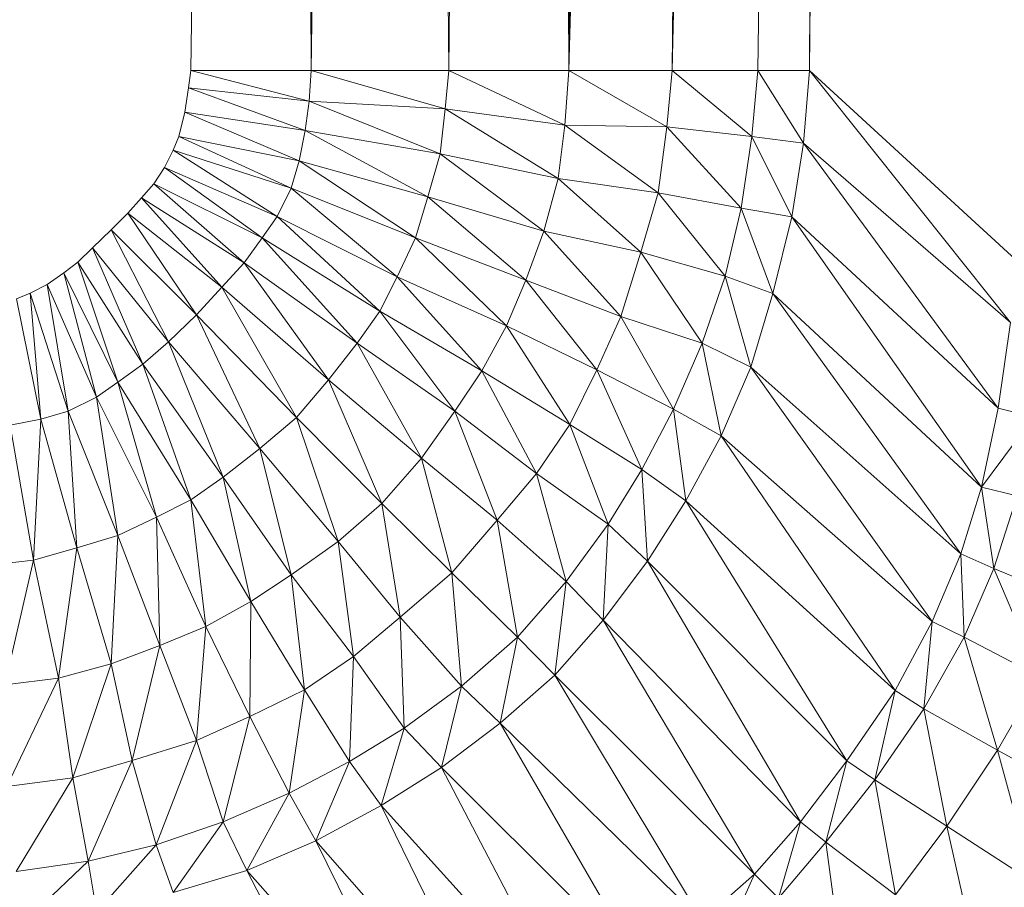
# Model space of a CAD drawing. Header units: metres. Extents: x 391.1 to 427.5, y 12.7 to 28.4.
# Tile 17 of 247: x 409.0032 to 409.0418, y 14.2615 to 14.2956. Entities that reach past the tile are written whole.
import ezdxf

# ---------------------------------------------------------------- set-up
doc = ezdxf.new("R2010")
doc.units = ezdxf.units.M
doc.layers.add('02_MOBILIARIO', color=7, linetype='Continuous', lineweight=18)

# ---------------------------------------------------------------- blocks, each defined once
blk = doc.blocks.new('Family - Plats de dutxa PS-1-153583-01_PCI_PS1')
at = {"layer": '02_MOBILIARIO', "color": 253, "true_color": 0xaaaaaa}
for p, q in [((0.706458, 0.113238), (0.709829, 0.400261)), ((0.706458, 0.113238), (0.709829, 0.400261)), ((0.711177, 0.113238), (0.709829, 0.400261)), ((0.709829, 0.400261), (0.711177, 0.113238)), ((0.711177, 0.113238), (0.714548, 0.400261)), ((0.714548, 0.400261), (0.711177, 0.113238)), ((0.71657, 0.113238), (0.714548, 0.400261)), ((0.714548, 0.400261), (0.71657, 0.113238)), ((0.71657, 0.113238), (0.719941, 0.400261)), ((0.719941, 0.400261), (0.71657, 0.113238)), ((0.721289, 0.113238), (0.719941, 0.400261)), ((0.719941, 0.400261), (0.721289, 0.113238)), ((0.728705, 0.400261), (0.721289, 0.113238)), ((0.721289, 0.113238), (0.72466, 0.400261)), ((0.721289, 0.113238), (0.728705, 0.400261)), ((0.72466, 0.400261), (0.721289, 0.113238)), ((0.732076, 0.400261), (0.725334, 0.113238)), ((0.725334, 0.113238), (0.728705, 0.400261)), ((0.725334, 0.113238), (0.732076, 0.400261)), ((0.728705, 0.400261), (0.725334, 0.113238)), ((0.728705, 0.113238), (0.732076, 0.400261)), ((0.732076, 0.400261), (0.728705, 0.113238)), ((0.730727, 0.113238), (0.734098, 0.400261)), ((0.730727, 0.113238), (0.732076, 0.400261)), ((0.732076, 0.400261), (0.730727, 0.113238)), ((0.734098, 0.400261), (0.730727, 0.113238)), ((0.706367, 0.112561), (0.706458, 0.113238)), ((0.706367, 0.112561), (0.706458, 0.113238)), ((0.711177, 0.113238), (0.706458, 0.113238)), ((0.711093, 0.11204), (0.706458, 0.113238)), ((0.706458, 0.113238), (0.711177, 0.113238)), ((0.706458, 0.113238), (0.711093, 0.11204)), ((0.711093, 0.11204), (0.711177, 0.113238)), ((0.711177, 0.113238), (0.711093, 0.11204)), ((0.71657, 0.113238), (0.711177, 0.113238)), ((0.716429, 0.11174), (0.711177, 0.113238)), ((0.711177, 0.113238), (0.71657, 0.113238)), ((0.711177, 0.113238), (0.716429, 0.11174)), ((0.716429, 0.11174), (0.71657, 0.113238)), ((0.71657, 0.113238), (0.716429, 0.11174)), ((0.721289, 0.113238), (0.71657, 0.113238)), ((0.721131, 0.111102), (0.71657, 0.113238)), ((0.71657, 0.113238), (0.721289, 0.113238)), ((0.71657, 0.113238), (0.721131, 0.111102)), ((0.721131, 0.111102), (0.721289, 0.113238)), ((0.721289, 0.113238), (0.721131, 0.111102)), ((0.721289, 0.113238), (0.725334, 0.113238)), ((0.725124, 0.11103), (0.721289, 0.113238)), ((0.721289, 0.113238), (0.725334, 0.113238)), ((0.721289, 0.113238), (0.725124, 0.11103)), ((0.725124, 0.11103), (0.725334, 0.113238)), ((0.725334, 0.113238), (0.725124, 0.11103)), ((0.725334, 0.113238), (0.728705, 0.113238)), ((0.728464, 0.110655), (0.725334, 0.113238)), ((0.725334, 0.113238), (0.728705, 0.113238)), ((0.725334, 0.113238), (0.728464, 0.110655)), ((0.728464, 0.110655), (0.728705, 0.113238)), ((0.728705, 0.113238), (0.728464, 0.110655)), ((0.730727, 0.113238), (0.728705, 0.113238)), ((0.73049, 0.110392), (0.728705, 0.113238)), ((0.728705, 0.113238), (0.730727, 0.113238)), ((0.728705, 0.113238), (0.73049, 0.110392)), ((0.73049, 0.110392), (0.730727, 0.113238)), ((0.730727, 0.113238), (0.73049, 0.110392)), ((0.738817, 0.105823), (0.730727, 0.113238)), ((0.738615, 0.10335), (0.730727, 0.113238)), ((0.730727, 0.113238), (0.738817, 0.105823)), ((0.730727, 0.113238), (0.738615, 0.10335)), ((0.706215, 0.111606), (0.706367, 0.112561)), ((0.706215, 0.111606), (0.706367, 0.112561)), ((0.711093, 0.11204), (0.706367, 0.112561)), ((0.710941, 0.11089), (0.706367, 0.112561)), ((0.706367, 0.112561), (0.711093, 0.11204)), ((0.706367, 0.112561), (0.710941, 0.11089)), ((0.710941, 0.11089), (0.711093, 0.11204)), ((0.711093, 0.11204), (0.710941, 0.11089)), ((0.716429, 0.11174), (0.711093, 0.11204)), ((0.716241, 0.109975), (0.711093, 0.11204)), ((0.711093, 0.11204), (0.716429, 0.11174)), ((0.711093, 0.11204), (0.716241, 0.109975)), ((0.716241, 0.109975), (0.716429, 0.11174)), ((0.716429, 0.11174), (0.716241, 0.109975)), ((0.721131, 0.111102), (0.716429, 0.11174)), ((0.720868, 0.108998), (0.716429, 0.11174)), ((0.716429, 0.11174), (0.721131, 0.111102)), ((0.716429, 0.11174), (0.720868, 0.108998)), ((0.705977, 0.110652), (0.706215, 0.111606)), ((0.705977, 0.110652), (0.706215, 0.111606)), ((0.710941, 0.11089), (0.706215, 0.111606)), ((0.710703, 0.109697), (0.706215, 0.111606)), ((0.706215, 0.111606), (0.710941, 0.11089)), ((0.706215, 0.111606), (0.710703, 0.109697)), ((0.710703, 0.109697), (0.710941, 0.11089)), ((0.710941, 0.11089), (0.710703, 0.109697)), ((0.716241, 0.109975), (0.710941, 0.11089)), ((0.715753, 0.108284), (0.710941, 0.11089)), ((0.710941, 0.11089), (0.716241, 0.109975)), ((0.710941, 0.11089), (0.715753, 0.108284)), ((0.720868, 0.108998), (0.721131, 0.111102)), ((0.721131, 0.111102), (0.720868, 0.108998)), ((0.725124, 0.11103), (0.721131, 0.111102)), ((0.724786, 0.108438), (0.721131, 0.111102)), ((0.721131, 0.111102), (0.725124, 0.11103)), ((0.721131, 0.111102), (0.724786, 0.108438)), ((0.724786, 0.108438), (0.725124, 0.11103)), ((0.725124, 0.11103), (0.724786, 0.108438)), ((0.728464, 0.110655), (0.725124, 0.11103)), ((0.728051, 0.107837), (0.725124, 0.11103)), ((0.725124, 0.11103), (0.728464, 0.110655)), ((0.725124, 0.11103), (0.728051, 0.107837)), ((0.70576, 0.110109), (0.705977, 0.110652)), ((0.70576, 0.110109), (0.705977, 0.110652)), ((0.710703, 0.109697), (0.705977, 0.110652)), ((0.710383, 0.108622), (0.705977, 0.110652)), ((0.705977, 0.110652), (0.710703, 0.109697)), ((0.705977, 0.110652), (0.710383, 0.108622)), ((0.728051, 0.107837), (0.728464, 0.110655)), ((0.728464, 0.110655), (0.728051, 0.107837)), ((0.73049, 0.110392), (0.728464, 0.110655)), ((0.73004, 0.107499), (0.728464, 0.110655)), ((0.728464, 0.110655), (0.73049, 0.110392)), ((0.728464, 0.110655), (0.73004, 0.107499)), ((0.73004, 0.107499), (0.73049, 0.110392)), ((0.73049, 0.110392), (0.73004, 0.107499)), ((0.738615, 0.10335), (0.73049, 0.110392)), ((0.738129, 0.099985), (0.73049, 0.110392)), ((0.73049, 0.110392), (0.738615, 0.10335)), ((0.73049, 0.110392), (0.738129, 0.099985)), ((0.705413, 0.109436), (0.70576, 0.110109)), ((0.705413, 0.109436), (0.70576, 0.110109)), ((0.710383, 0.108622), (0.70576, 0.110109)), ((0.709835, 0.107505), (0.70576, 0.110109)), ((0.70576, 0.110109), (0.710383, 0.108622)), ((0.70576, 0.110109), (0.709835, 0.107505)), ((0.715753, 0.108284), (0.716241, 0.109975)), ((0.716241, 0.109975), (0.715753, 0.108284)), ((0.720868, 0.108998), (0.716241, 0.109975)), ((0.720305, 0.106932), (0.716241, 0.109975)), ((0.716241, 0.109975), (0.720868, 0.108998)), ((0.716241, 0.109975), (0.720305, 0.106932)), ((0.704996, 0.108799), (0.705413, 0.109436)), ((0.704996, 0.108799), (0.705413, 0.109436)), ((0.709835, 0.107505), (0.705413, 0.109436)), ((0.709257, 0.106669), (0.705413, 0.109436)), ((0.705413, 0.109436), (0.709835, 0.107505)), ((0.705413, 0.109436), (0.709257, 0.106669)), ((0.710383, 0.108622), (0.710703, 0.109697)), ((0.710703, 0.109697), (0.710383, 0.108622)), ((0.715753, 0.108284), (0.710703, 0.109697)), ((0.715265, 0.106669), (0.710703, 0.109697)), ((0.710703, 0.109697), (0.715753, 0.108284)), ((0.710703, 0.109697), (0.715265, 0.106669)), ((0.720305, 0.106932), (0.720868, 0.108998)), ((0.720868, 0.108998), (0.720305, 0.106932)), ((0.724786, 0.108438), (0.720868, 0.108998)), ((0.724107, 0.106105), (0.720868, 0.108998)), ((0.720868, 0.108998), (0.724786, 0.108438)), ((0.720868, 0.108998), (0.724107, 0.106105)), ((0.704517, 0.108244), (0.704996, 0.108799)), ((0.704517, 0.108244), (0.704996, 0.108799)), ((0.709257, 0.106669), (0.704996, 0.108799)), ((0.708544, 0.105692), (0.704996, 0.108799)), ((0.704996, 0.108799), (0.709257, 0.106669)), ((0.704996, 0.108799), (0.708544, 0.105692)), ((0.709835, 0.107505), (0.710383, 0.108622)), ((0.710383, 0.108622), (0.709835, 0.107505)), ((0.715265, 0.106669), (0.710383, 0.108622)), ((0.714548, 0.105148), (0.710383, 0.108622)), ((0.710383, 0.108622), (0.715265, 0.106669)), ((0.710383, 0.108622), (0.714548, 0.105148)), ((0.703977, 0.107643), (0.704517, 0.108244)), ((0.703977, 0.107643), (0.704517, 0.108244)), ((0.708544, 0.105692), (0.704517, 0.108244)), ((0.707666, 0.104737), (0.704517, 0.108244)), ((0.704517, 0.108244), (0.708544, 0.105692)), ((0.704517, 0.108244), (0.707666, 0.104737)), ((0.715265, 0.106669), (0.715753, 0.108284)), ((0.715753, 0.108284), (0.715265, 0.106669)), ((0.720305, 0.106932), (0.715753, 0.108284)), ((0.719592, 0.105016), (0.715753, 0.108284)), ((0.715753, 0.108284), (0.720305, 0.106932)), ((0.715753, 0.108284), (0.719592, 0.105016)), ((0.724107, 0.106105), (0.724786, 0.108438)), ((0.724786, 0.108438), (0.724107, 0.106105)), ((0.728051, 0.107837), (0.724786, 0.108438)), ((0.727413, 0.10517), (0.724786, 0.108438)), ((0.724786, 0.108438), (0.728051, 0.107837)), ((0.724786, 0.108438), (0.727413, 0.10517)), ((0.727413, 0.10517), (0.728051, 0.107837)), ((0.728051, 0.107837), (0.727413, 0.10517)), ((0.73004, 0.107499), (0.728051, 0.107837)), ((0.729289, 0.104494), (0.728051, 0.107837)), ((0.728051, 0.107837), (0.73004, 0.107499)), ((0.728051, 0.107837), (0.729289, 0.104494)), ((0.703332, 0.106983), (0.703977, 0.107643)), ((0.703332, 0.106983), (0.703977, 0.107643)), ((0.707666, 0.104737), (0.703977, 0.107643)), ((0.706672, 0.103654), (0.703977, 0.107643)), ((0.703977, 0.107643), (0.707666, 0.104737)), ((0.703977, 0.107643), (0.706672, 0.103654)), ((0.709257, 0.106669), (0.709835, 0.107505)), ((0.709835, 0.107505), (0.709257, 0.106669)), ((0.714548, 0.105148), (0.709835, 0.107505)), ((0.713873, 0.1038), (0.709835, 0.107505)), ((0.709835, 0.107505), (0.714548, 0.105148)), ((0.709835, 0.107505), (0.713873, 0.1038)), ((0.729289, 0.104494), (0.73004, 0.107499)), ((0.73004, 0.107499), (0.729289, 0.104494)), ((0.738129, 0.099985), (0.73004, 0.107499)), ((0.737484, 0.096891), (0.73004, 0.107499)), ((0.73004, 0.107499), (0.738129, 0.099985)), ((0.73004, 0.107499), (0.737484, 0.096891)), ((0.702597, 0.106278), (0.703332, 0.106983)), ((0.702597, 0.106278), (0.703332, 0.106983)), ((0.703332, 0.106983), (0.705572, 0.102587)), ((0.706672, 0.103654), (0.703332, 0.106983)), ((0.705572, 0.102587), (0.703332, 0.106983)), ((0.706672, 0.103654), (0.703332, 0.106983)), ((0.708544, 0.105692), (0.709257, 0.106669)), ((0.709257, 0.106669), (0.708544, 0.105692)), ((0.713873, 0.1038), (0.709257, 0.106669)), ((0.712976, 0.102537), (0.709257, 0.106669)), ((0.709257, 0.106669), (0.713873, 0.1038)), ((0.709257, 0.106669), (0.712976, 0.102537)), ((0.714548, 0.105148), (0.715265, 0.106669)), ((0.715265, 0.106669), (0.714548, 0.105148)), ((0.719592, 0.105016), (0.715265, 0.106669)), ((0.718842, 0.103213), (0.715265, 0.106669)), ((0.715265, 0.106669), (0.719592, 0.105016)), ((0.715265, 0.106669), (0.718842, 0.103213)), ((0.719592, 0.105016), (0.720305, 0.106932)), ((0.720305, 0.106932), (0.719592, 0.105016)), ((0.724107, 0.106105), (0.720305, 0.106932)), ((0.723319, 0.103589), (0.720305, 0.106932)), ((0.720305, 0.106932), (0.724107, 0.106105)), ((0.720305, 0.106932), (0.723319, 0.103589)), ((0.702012, 0.105722), (0.702597, 0.106278)), ((0.702012, 0.105722), (0.702597, 0.106278)), ((0.702597, 0.106278), (0.704566, 0.101714)), ((0.705572, 0.102587), (0.702597, 0.106278)), ((0.704566, 0.101714), (0.702597, 0.106278)), ((0.702597, 0.106278), (0.705572, 0.102587)), ((0.723319, 0.103589), (0.724107, 0.106105)), ((0.724107, 0.106105), (0.723319, 0.103589)), ((0.727413, 0.10517), (0.724107, 0.106105)), ((0.726512, 0.10254), (0.724107, 0.106105)), ((0.724107, 0.106105), (0.727413, 0.10517)), ((0.724107, 0.106105), (0.726512, 0.10254)), ((0.701473, 0.105302), (0.702012, 0.105722)), ((0.701473, 0.105302), (0.702012, 0.105722)), ((0.702012, 0.105722), (0.703589, 0.101001)), ((0.704566, 0.101714), (0.702012, 0.105722)), ((0.703589, 0.101001), (0.702012, 0.105722)), ((0.702012, 0.105722), (0.704566, 0.101714)), ((0.707666, 0.104737), (0.708544, 0.105692)), ((0.708544, 0.105692), (0.707666, 0.104737)), ((0.712976, 0.102537), (0.708544, 0.105692)), ((0.711851, 0.101103), (0.708544, 0.105692)), ((0.708544, 0.105692), (0.712976, 0.102537)), ((0.708544, 0.105692), (0.711851, 0.101103)), ((0.700821, 0.104845), (0.701473, 0.105302)), ((0.700821, 0.104845), (0.701473, 0.105302)), ((0.701473, 0.105302), (0.702753, 0.100422)), ((0.703589, 0.101001), (0.701473, 0.105302)), ((0.702753, 0.100422), (0.701473, 0.105302)), ((0.701473, 0.105302), (0.703589, 0.101001)), ((0.713873, 0.1038), (0.714548, 0.105148)), ((0.714548, 0.105148), (0.713873, 0.1038)), ((0.718842, 0.103213), (0.714548, 0.105148)), ((0.717866, 0.101447), (0.714548, 0.105148)), ((0.714548, 0.105148), (0.718842, 0.103213)), ((0.714548, 0.105148), (0.717866, 0.101447)), ((0.726512, 0.10254), (0.727413, 0.10517)), ((0.727413, 0.10517), (0.726512, 0.10254)), ((0.729289, 0.104494), (0.727413, 0.10517)), ((0.728426, 0.101601), (0.727413, 0.10517)), ((0.727413, 0.10517), (0.729289, 0.104494)), ((0.727413, 0.10517), (0.728426, 0.101601)), ((0.700149, 0.104498), (0.700821, 0.104845)), ((0.700149, 0.104498), (0.700821, 0.104845)), ((0.700821, 0.104845), (0.701635, 0.099875)), ((0.702753, 0.100422), (0.700821, 0.104845)), ((0.701635, 0.099875), (0.700821, 0.104845)), ((0.700821, 0.104845), (0.702753, 0.100422)), ((0.706672, 0.103654), (0.707666, 0.104737)), ((0.707666, 0.104737), (0.706672, 0.103654)), ((0.711851, 0.101103), (0.707666, 0.104737)), ((0.710604, 0.099618), (0.707666, 0.104737)), ((0.707666, 0.104737), (0.711851, 0.101103)), ((0.707666, 0.104737), (0.710604, 0.099618)), ((0.718842, 0.103213), (0.719592, 0.105016)), ((0.719592, 0.105016), (0.718842, 0.103213)), ((0.723319, 0.103589), (0.719592, 0.105016)), ((0.72238, 0.101485), (0.719592, 0.105016)), ((0.719592, 0.105016), (0.723319, 0.103589)), ((0.719592, 0.105016), (0.72238, 0.101485)), ((0.699606, 0.104281), (0.700149, 0.104498)), ((0.699606, 0.104281), (0.700149, 0.104498)), ((0.700149, 0.104498), (0.700561, 0.099555)), ((0.701635, 0.099875), (0.700149, 0.104498)), ((0.700561, 0.099555), (0.700149, 0.104498)), ((0.700149, 0.104498), (0.701635, 0.099875)), ((0.728426, 0.101601), (0.729289, 0.104494)), ((0.729289, 0.104494), (0.728426, 0.101601)), ((0.737484, 0.096891), (0.729289, 0.104494)), ((0.736669, 0.094274), (0.729289, 0.104494)), ((0.729289, 0.104494), (0.737484, 0.096891)), ((0.729289, 0.104494), (0.736669, 0.094274)), ((0.700561, 0.099555), (0.699606, 0.104281)), ((0.699606, 0.104281), (0.700561, 0.099555)), ((0.705572, 0.102587), (0.706672, 0.103654)), ((0.706672, 0.103654), (0.705572, 0.102587)), ((0.706672, 0.103654), (0.709154, 0.098407)), ((0.710604, 0.099618), (0.706672, 0.103654)), ((0.709154, 0.098407), (0.706672, 0.103654)), ((0.710604, 0.099618), (0.706672, 0.103654)), ((0.712976, 0.102537), (0.713873, 0.1038)), ((0.713873, 0.1038), (0.712976, 0.102537)), ((0.717866, 0.101447), (0.713873, 0.1038)), ((0.716815, 0.09987), (0.713873, 0.1038)), ((0.713873, 0.1038), (0.717866, 0.101447)), ((0.713873, 0.1038), (0.716815, 0.09987)), ((0.72238, 0.101485), (0.723319, 0.103589)), ((0.723319, 0.103589), (0.72238, 0.101485)), ((0.726512, 0.10254), (0.723319, 0.103589)), ((0.725386, 0.099948), (0.723319, 0.103589)), ((0.723319, 0.103589), (0.726512, 0.10254)), ((0.723319, 0.103589), (0.725386, 0.099948)), ((0.717866, 0.101447), (0.718842, 0.103213)), ((0.718842, 0.103213), (0.717866, 0.101447)), ((0.72238, 0.101485), (0.718842, 0.103213)), ((0.72133, 0.099344), (0.718842, 0.103213)), ((0.718842, 0.103213), (0.72238, 0.101485)), ((0.718842, 0.103213), (0.72133, 0.099344)), ((0.738129, 0.099985), (0.738615, 0.10335)), ((0.738615, 0.10335), (0.738129, 0.099985)), ((0.704566, 0.101714), (0.705572, 0.102587)), ((0.705572, 0.102587), (0.704566, 0.101714)), ((0.705572, 0.102587), (0.707721, 0.097282)), ((0.709154, 0.098407), (0.705572, 0.102587)), ((0.707721, 0.097282), (0.705572, 0.102587)), ((0.705572, 0.102587), (0.709154, 0.098407)), ((0.711851, 0.101103), (0.712976, 0.102537)), ((0.712976, 0.102537), (0.711851, 0.101103)), ((0.716815, 0.09987), (0.712976, 0.102537)), ((0.715502, 0.098029), (0.712976, 0.102537)), ((0.712976, 0.102537), (0.716815, 0.09987)), ((0.712976, 0.102537), (0.715502, 0.098029)), ((0.725386, 0.099948), (0.726512, 0.10254)), ((0.726512, 0.10254), (0.725386, 0.099948)), ((0.728426, 0.101601), (0.726512, 0.10254)), ((0.727263, 0.098897), (0.726512, 0.10254)), ((0.726512, 0.10254), (0.728426, 0.101601)), ((0.726512, 0.10254), (0.727263, 0.098897)), ((0.703589, 0.101001), (0.704566, 0.101714)), ((0.704566, 0.101714), (0.703589, 0.101001)), ((0.704566, 0.101714), (0.706458, 0.096384)), ((0.707721, 0.097282), (0.704566, 0.101714)), ((0.706458, 0.096384), (0.704566, 0.101714)), ((0.704566, 0.101714), (0.707721, 0.097282)), ((0.716815, 0.09987), (0.717866, 0.101447)), ((0.717866, 0.101447), (0.716815, 0.09987)), ((0.72133, 0.099344), (0.717866, 0.101447)), ((0.720016, 0.097428), (0.717866, 0.101447)), ((0.717866, 0.101447), (0.72133, 0.099344)), ((0.717866, 0.101447), (0.720016, 0.097428)), ((0.72133, 0.099344), (0.72238, 0.101485)), ((0.72238, 0.101485), (0.72133, 0.099344)), ((0.725386, 0.099948), (0.72238, 0.101485)), ((0.724144, 0.097578), (0.72238, 0.101485)), ((0.72238, 0.101485), (0.725386, 0.099948)), ((0.72238, 0.101485), (0.724144, 0.097578)), ((0.727263, 0.098897), (0.728426, 0.101601)), ((0.728426, 0.101601), (0.727263, 0.098897)), ((0.736669, 0.094274), (0.728426, 0.101601)), ((0.73554, 0.091607), (0.728426, 0.101601)), ((0.728426, 0.101601), (0.736669, 0.094274)), ((0.728426, 0.101601), (0.73554, 0.091607)), ((0.702753, 0.100422), (0.703589, 0.101001)), ((0.703589, 0.101001), (0.702753, 0.100422)), ((0.703589, 0.101001), (0.705109, 0.09571)), ((0.706458, 0.096384), (0.703589, 0.101001)), ((0.705109, 0.09571), (0.703589, 0.101001)), ((0.703589, 0.101001), (0.706458, 0.096384)), ((0.710604, 0.099618), (0.711851, 0.101103)), ((0.711851, 0.101103), (0.710604, 0.099618)), ((0.715502, 0.098029), (0.711851, 0.101103)), ((0.713941, 0.096246), (0.711851, 0.101103)), ((0.711851, 0.101103), (0.715502, 0.098029)), ((0.711851, 0.101103), (0.713941, 0.096246)), ((0.701635, 0.099875), (0.702753, 0.100422)), ((0.702753, 0.100422), (0.701635, 0.099875)), ((0.702753, 0.100422), (0.703589, 0.094993)), ((0.705109, 0.09571), (0.702753, 0.100422)), ((0.703589, 0.094993), (0.702753, 0.100422)), ((0.702753, 0.100422), (0.705109, 0.09571)), ((0.700561, 0.099555), (0.701635, 0.099875)), ((0.701635, 0.099875), (0.700561, 0.099555)), ((0.701635, 0.099875), (0.701974, 0.094505)), ((0.703589, 0.094993), (0.701635, 0.099875)), ((0.701974, 0.094505), (0.701635, 0.099875)), ((0.701635, 0.099875), (0.703589, 0.094993)), ((0.715502, 0.098029), (0.716815, 0.09987)), ((0.716815, 0.09987), (0.715502, 0.098029)), ((0.720016, 0.097428), (0.716815, 0.09987)), ((0.718477, 0.095587), (0.716815, 0.09987)), ((0.716815, 0.09987), (0.720016, 0.097428)), ((0.716815, 0.09987), (0.718477, 0.095587)), ((0.724144, 0.097578), (0.725386, 0.099948)), ((0.725386, 0.099948), (0.724144, 0.097578)), ((0.727263, 0.098897), (0.725386, 0.099948)), ((0.725874, 0.096342), (0.725386, 0.099948)), ((0.725386, 0.099948), (0.727263, 0.098897)), ((0.725386, 0.099948), (0.725874, 0.096342)), ((0.737484, 0.096891), (0.738129, 0.099985)), ((0.738129, 0.099985), (0.737484, 0.096891)), ((0.739522, 0.099645), (0.738129, 0.099985)), ((0.739522, 0.099645), (0.738129, 0.099985)), ((0.699367, 0.099317), (0.700561, 0.099555)), ((0.700561, 0.099555), (0.699367, 0.099317)), ((0.700283, 0.094017), (0.699367, 0.099317)), ((0.699367, 0.099317), (0.700283, 0.094017)), ((0.700561, 0.099555), (0.700283, 0.094017)), ((0.700283, 0.094017), (0.700561, 0.099555)), ((0.701974, 0.094505), (0.700561, 0.099555)), ((0.700561, 0.099555), (0.701974, 0.094505)), ((0.709154, 0.098407), (0.710604, 0.099618)), ((0.710604, 0.099618), (0.709154, 0.098407)), ((0.710604, 0.099618), (0.712229, 0.094756)), ((0.713941, 0.096246), (0.710604, 0.099618)), ((0.712229, 0.094756), (0.710604, 0.099618)), ((0.713941, 0.096246), (0.710604, 0.099618)), ((0.720016, 0.097428), (0.72133, 0.099344)), ((0.72133, 0.099344), (0.720016, 0.097428)), ((0.724144, 0.097578), (0.72133, 0.099344)), ((0.722831, 0.095437), (0.72133, 0.099344)), ((0.72133, 0.099344), (0.724144, 0.097578)), ((0.72133, 0.099344), (0.722831, 0.095437)), ((0.737484, 0.096891), (0.739522, 0.099645)), ((0.739522, 0.099645), (0.737484, 0.096891)), ((0.725874, 0.096342), (0.727263, 0.098897)), ((0.727263, 0.098897), (0.725874, 0.096342)), ((0.73554, 0.091607), (0.727263, 0.098897)), ((0.734091, 0.088899), (0.727263, 0.098897)), ((0.727263, 0.098897), (0.73554, 0.091607)), ((0.727263, 0.098897), (0.734091, 0.088899)), ((0.707721, 0.097282), (0.709154, 0.098407)), ((0.709154, 0.098407), (0.707721, 0.097282)), ((0.709154, 0.098407), (0.710388, 0.093443)), ((0.712229, 0.094756), (0.709154, 0.098407)), ((0.710388, 0.093443), (0.709154, 0.098407)), ((0.709154, 0.098407), (0.712229, 0.094756)), ((0.713941, 0.096246), (0.715502, 0.098029)), ((0.715502, 0.098029), (0.713941, 0.096246)), ((0.718477, 0.095587), (0.715502, 0.098029)), ((0.716697, 0.093519), (0.715502, 0.098029)), ((0.715502, 0.098029), (0.718477, 0.095587)), ((0.715502, 0.098029), (0.716697, 0.093519)), ((0.718477, 0.095587), (0.720016, 0.097428)), ((0.720016, 0.097428), (0.718477, 0.095587)), ((0.722831, 0.095437), (0.720016, 0.097428)), ((0.72118, 0.093183), (0.720016, 0.097428)), ((0.720016, 0.097428), (0.722831, 0.095437)), ((0.720016, 0.097428), (0.72118, 0.093183)), ((0.722831, 0.095437), (0.724144, 0.097578)), ((0.724144, 0.097578), (0.722831, 0.095437)), ((0.725874, 0.096342), (0.724144, 0.097578)), ((0.724373, 0.093976), (0.724144, 0.097578)), ((0.724144, 0.097578), (0.725874, 0.096342)), ((0.724144, 0.097578), (0.724373, 0.093976)), ((0.706458, 0.096384), (0.707721, 0.097282)), ((0.707721, 0.097282), (0.706458, 0.096384)), ((0.707721, 0.097282), (0.70881, 0.092392)), ((0.710388, 0.093443), (0.707721, 0.097282)), ((0.70881, 0.092392), (0.707721, 0.097282)), ((0.707721, 0.097282), (0.710388, 0.093443)), ((0.736669, 0.094274), (0.737484, 0.096891)), ((0.737484, 0.096891), (0.736669, 0.094274)), ((0.737484, 0.096891), (0.738876, 0.096551)), ((0.73796, 0.093696), (0.737484, 0.096891)), ((0.737484, 0.096891), (0.738876, 0.096551)), ((0.737484, 0.096891), (0.73796, 0.093696)), ((0.705109, 0.09571), (0.706458, 0.096384)), ((0.706458, 0.096384), (0.705109, 0.09571)), ((0.706458, 0.096384), (0.707045, 0.091416)), ((0.70881, 0.092392), (0.706458, 0.096384)), ((0.707045, 0.091416), (0.706458, 0.096384)), ((0.706458, 0.096384), (0.70881, 0.092392)), ((0.712229, 0.094756), (0.713941, 0.096246)), ((0.713941, 0.096246), (0.712229, 0.094756)), ((0.713941, 0.096246), (0.714671, 0.09178)), ((0.716697, 0.093519), (0.713941, 0.096246)), ((0.714671, 0.09178), (0.713941, 0.096246)), ((0.716697, 0.093519), (0.713941, 0.096246)), ((0.724373, 0.093976), (0.725874, 0.096342)), ((0.725874, 0.096342), (0.724373, 0.093976)), ((0.734091, 0.088899), (0.725874, 0.096342)), ((0.732187, 0.086145), (0.725874, 0.096342)), ((0.725874, 0.096342), (0.734091, 0.088899)), ((0.725874, 0.096342), (0.732187, 0.086145)), ((0.73796, 0.093696), (0.738876, 0.096551)), ((0.738876, 0.096551), (0.73796, 0.093696)), ((0.703589, 0.094993), (0.705109, 0.09571)), ((0.705109, 0.09571), (0.703589, 0.094993)), ((0.705109, 0.09571), (0.705242, 0.090666)), ((0.707045, 0.091416), (0.705109, 0.09571)), ((0.705242, 0.090666), (0.705109, 0.09571)), ((0.705109, 0.09571), (0.707045, 0.091416)), ((0.716697, 0.093519), (0.718477, 0.095587)), ((0.718477, 0.095587), (0.716697, 0.093519)), ((0.72118, 0.093183), (0.718477, 0.095587)), ((0.719267, 0.090991), (0.718477, 0.095587)), ((0.718477, 0.095587), (0.72118, 0.093183)), ((0.718477, 0.095587), (0.719267, 0.090991)), ((0.72118, 0.093183), (0.722831, 0.095437)), ((0.722831, 0.095437), (0.72118, 0.093183)), ((0.722637, 0.091665), (0.722831, 0.095437)), ((0.722831, 0.095437), (0.722637, 0.091665)), ((0.724373, 0.093976), (0.722831, 0.095437)), ((0.722831, 0.095437), (0.724373, 0.093976)), ((0.701974, 0.094505), (0.703589, 0.094993)), ((0.703589, 0.094993), (0.701974, 0.094505)), ((0.703589, 0.094993), (0.703326, 0.089953)), ((0.703326, 0.089953), (0.703589, 0.094993)), ((0.705242, 0.090666), (0.703589, 0.094993)), ((0.703589, 0.094993), (0.705242, 0.090666)), ((0.710388, 0.093443), (0.712229, 0.094756)), ((0.712229, 0.094756), (0.710388, 0.093443)), ((0.712229, 0.094756), (0.71283, 0.090242)), ((0.714671, 0.09178), (0.712229, 0.094756)), ((0.71283, 0.090242), (0.712229, 0.094756)), ((0.712229, 0.094756), (0.714671, 0.09178)), ((0.700283, 0.094017), (0.701974, 0.094505)), ((0.701974, 0.094505), (0.700283, 0.094017)), ((0.701974, 0.094505), (0.70126, 0.08939)), ((0.70126, 0.08939), (0.701974, 0.094505)), ((0.703326, 0.089953), (0.701974, 0.094505)), ((0.701974, 0.094505), (0.703326, 0.089953)), ((0.73554, 0.091607), (0.736669, 0.094274)), ((0.736669, 0.094274), (0.73554, 0.091607)), ((0.73796, 0.093696), (0.736669, 0.094274)), ((0.736795, 0.090991), (0.736669, 0.094274)), ((0.736669, 0.094274), (0.73796, 0.093696)), ((0.736669, 0.094274), (0.736795, 0.090991)), ((0.698518, 0.093829), (0.700283, 0.094017)), ((0.700283, 0.094017), (0.698518, 0.093829)), ((0.700283, 0.094017), (0.699156, 0.089127)), ((0.699156, 0.089127), (0.700283, 0.094017)), ((0.70126, 0.08939), (0.700283, 0.094017)), ((0.700283, 0.094017), (0.70126, 0.08939)), ((0.722637, 0.091665), (0.724373, 0.093976)), ((0.724373, 0.093976), (0.722637, 0.091665)), ((0.732187, 0.086145), (0.724373, 0.093976)), ((0.73037, 0.083746), (0.724373, 0.093976)), ((0.724373, 0.093976), (0.732187, 0.086145)), ((0.724373, 0.093976), (0.73037, 0.083746)), ((0.714671, 0.09178), (0.716697, 0.093519)), ((0.716697, 0.093519), (0.714671, 0.09178)), ((0.716697, 0.093519), (0.717075, 0.089078)), ((0.719267, 0.090991), (0.716697, 0.093519)), ((0.717075, 0.089078), (0.716697, 0.093519)), ((0.719267, 0.090991), (0.716697, 0.093519)), ((0.736795, 0.090991), (0.73796, 0.093696)), ((0.73796, 0.093696), (0.736795, 0.090991)), ((0.741026, 0.092404), (0.73796, 0.093696)), ((0.739755, 0.089447), (0.73796, 0.093696)), ((0.73796, 0.093696), (0.741026, 0.092404)), ((0.73796, 0.093696), (0.739755, 0.089447)), ((0.70881, 0.092392), (0.710388, 0.093443)), ((0.710388, 0.093443), (0.70881, 0.092392)), ((0.710388, 0.093443), (0.710914, 0.088928)), ((0.71283, 0.090242), (0.710388, 0.093443)), ((0.710914, 0.088928), (0.710388, 0.093443)), ((0.710388, 0.093443), (0.71283, 0.090242)), ((0.719267, 0.090991), (0.72118, 0.093183)), ((0.72118, 0.093183), (0.719267, 0.090991)), ((0.720739, 0.089503), (0.72118, 0.093183)), ((0.72118, 0.093183), (0.720739, 0.089503)), ((0.722637, 0.091665), (0.72118, 0.093183)), ((0.72118, 0.093183), (0.722637, 0.091665)), ((0.707045, 0.091416), (0.70881, 0.092392)), ((0.70881, 0.092392), (0.707045, 0.091416)), ((0.70881, 0.092392), (0.708773, 0.087877)), ((0.708773, 0.087877), (0.70881, 0.092392)), ((0.710914, 0.088928), (0.70881, 0.092392)), ((0.70881, 0.092392), (0.710914, 0.088928)), ((0.71283, 0.090242), (0.714671, 0.09178)), ((0.714671, 0.09178), (0.71283, 0.090242)), ((0.714671, 0.09178), (0.714821, 0.087427)), ((0.717075, 0.089078), (0.714671, 0.09178)), ((0.714821, 0.087427), (0.714671, 0.09178)), ((0.714671, 0.09178), (0.717075, 0.089078)), ((0.720739, 0.089503), (0.722637, 0.091665)), ((0.722637, 0.091665), (0.720739, 0.089503)), ((0.73037, 0.083746), (0.722637, 0.091665)), ((0.72857, 0.081688), (0.722637, 0.091665)), ((0.722637, 0.091665), (0.73037, 0.083746)), ((0.722637, 0.091665), (0.72857, 0.081688)), ((0.734091, 0.088899), (0.73554, 0.091607)), ((0.73554, 0.091607), (0.734091, 0.088899)), ((0.735212, 0.088183), (0.73554, 0.091607)), ((0.73554, 0.091607), (0.735212, 0.088183)), ((0.736795, 0.090991), (0.73554, 0.091607)), ((0.73554, 0.091607), (0.736795, 0.090991)), ((0.705242, 0.090666), (0.707045, 0.091416)), ((0.707045, 0.091416), (0.705242, 0.090666)), ((0.707045, 0.091416), (0.706669, 0.086939)), ((0.706669, 0.086939), (0.707045, 0.091416)), ((0.708773, 0.087877), (0.707045, 0.091416)), ((0.707045, 0.091416), (0.708773, 0.087877)), ((0.717075, 0.089078), (0.719267, 0.090991)), ((0.719267, 0.090991), (0.717075, 0.089078)), ((0.719267, 0.090991), (0.718593, 0.08762)), ((0.718593, 0.08762), (0.719267, 0.090991)), ((0.720739, 0.089503), (0.719267, 0.090991)), ((0.720739, 0.089503), (0.719267, 0.090991)), ((0.735212, 0.088183), (0.736795, 0.090991)), ((0.736795, 0.090991), (0.735212, 0.088183)), ((0.739755, 0.089447), (0.736795, 0.090991)), ((0.738111, 0.086557), (0.736795, 0.090991)), ((0.736795, 0.090991), (0.739755, 0.089447)), ((0.736795, 0.090991), (0.738111, 0.086557)), ((0.703326, 0.089953), (0.705242, 0.090666)), ((0.705242, 0.090666), (0.703326, 0.089953)), ((0.705242, 0.090666), (0.704152, 0.086151)), ((0.704152, 0.086151), (0.705242, 0.090666)), ((0.706669, 0.086939), (0.705242, 0.090666)), ((0.705242, 0.090666), (0.706669, 0.086939)), ((0.710914, 0.088928), (0.71283, 0.090242)), ((0.71283, 0.090242), (0.710914, 0.088928)), ((0.71283, 0.090242), (0.71268, 0.086114)), ((0.71268, 0.086114), (0.71283, 0.090242)), ((0.714821, 0.087427), (0.71283, 0.090242)), ((0.71283, 0.090242), (0.714821, 0.087427)), ((0.70126, 0.08939), (0.703326, 0.089953)), ((0.703326, 0.089953), (0.70126, 0.08939)), ((0.703326, 0.089953), (0.70182, 0.085472)), ((0.70182, 0.085472), (0.703326, 0.089953)), ((0.704152, 0.086151), (0.703326, 0.089953)), ((0.703326, 0.089953), (0.704152, 0.086151)), ((0.699156, 0.089127), (0.70126, 0.08939)), ((0.70126, 0.08939), (0.699156, 0.089127)), ((0.70126, 0.08939), (0.699227, 0.085134)), ((0.699227, 0.085134), (0.70126, 0.08939)), ((0.70182, 0.085472), (0.70126, 0.08939)), ((0.70126, 0.08939), (0.70182, 0.085472)), ((0.718593, 0.08762), (0.720739, 0.089503)), ((0.720739, 0.089503), (0.718593, 0.08762)), ((0.720739, 0.089503), (0.726512, 0.079888)), ((0.72857, 0.081688), (0.720739, 0.089503)), ((0.726512, 0.079888), (0.720739, 0.089503)), ((0.72857, 0.081688), (0.720739, 0.089503)), ((0.738111, 0.086557), (0.739755, 0.089447)), ((0.739755, 0.089447), (0.738111, 0.086557)), ((0.708773, 0.087877), (0.710914, 0.088928)), ((0.710914, 0.088928), (0.708773, 0.087877)), ((0.710914, 0.088928), (0.710309, 0.084871)), ((0.710309, 0.084871), (0.710914, 0.088928)), ((0.71268, 0.086114), (0.710914, 0.088928)), ((0.710914, 0.088928), (0.71268, 0.086114)), ((0.714821, 0.087427), (0.717075, 0.089078)), ((0.717075, 0.089078), (0.714821, 0.087427)), ((0.717075, 0.089078), (0.716282, 0.085885)), ((0.716282, 0.085885), (0.717075, 0.089078)), ((0.718593, 0.08762), (0.717075, 0.089078)), ((0.717075, 0.089078), (0.718593, 0.08762)), ((0.732187, 0.086145), (0.734091, 0.088899)), ((0.734091, 0.088899), (0.732187, 0.086145)), ((0.733289, 0.085391), (0.734091, 0.088899)), ((0.734091, 0.088899), (0.733289, 0.085391)), ((0.735212, 0.088183), (0.734091, 0.088899)), ((0.734091, 0.088899), (0.735212, 0.088183)), ((0.733289, 0.085391), (0.735212, 0.088183)), ((0.735212, 0.088183), (0.733289, 0.085391)), ((0.738111, 0.086557), (0.735212, 0.088183)), ((0.736121, 0.083575), (0.735212, 0.088183)), ((0.735212, 0.088183), (0.738111, 0.086557)), ((0.735212, 0.088183), (0.736121, 0.083575)), ((0.706669, 0.086939), (0.708773, 0.087877)), ((0.708773, 0.087877), (0.706669, 0.086939)), ((0.708773, 0.087877), (0.707717, 0.083745)), ((0.707717, 0.083745), (0.708773, 0.087877)), ((0.710309, 0.084871), (0.708773, 0.087877)), ((0.708773, 0.087877), (0.710309, 0.084871)), ((0.71268, 0.086114), (0.714821, 0.087427)), ((0.714821, 0.087427), (0.71268, 0.086114)), ((0.714821, 0.087427), (0.713916, 0.084383)), ((0.713916, 0.084383), (0.714821, 0.087427)), ((0.716282, 0.085885), (0.714821, 0.087427)), ((0.714821, 0.087427), (0.716282, 0.085885)), ((0.716282, 0.085885), (0.718593, 0.08762)), ((0.718593, 0.08762), (0.716282, 0.085885)), ((0.718593, 0.08762), (0.724113, 0.078071)), ((0.726512, 0.079888), (0.718593, 0.08762)), ((0.724113, 0.078071), (0.718593, 0.08762)), ((0.718593, 0.08762), (0.726512, 0.079888)), ((0.704152, 0.086151), (0.706669, 0.086939)), ((0.706669, 0.086939), (0.704152, 0.086151)), ((0.706669, 0.086939), (0.705088, 0.082845)), ((0.705088, 0.082845), (0.706669, 0.086939)), ((0.707717, 0.083745), (0.706669, 0.086939)), ((0.706669, 0.086939), (0.707717, 0.083745)), ((0.736121, 0.083575), (0.738111, 0.086557)), ((0.738111, 0.086557), (0.736121, 0.083575)), ((0.741614, 0.084651), (0.738111, 0.086557)), ((0.739508, 0.081384), (0.738111, 0.086557)), ((0.738111, 0.086557), (0.741614, 0.084651)), ((0.738111, 0.086557), (0.739508, 0.081384)), ((0.70182, 0.085472), (0.704152, 0.086151)), ((0.704152, 0.086151), (0.70182, 0.085472)), ((0.704152, 0.086151), (0.702421, 0.082207)), ((0.702421, 0.082207), (0.704152, 0.086151)), ((0.705088, 0.082845), (0.704152, 0.086151)), ((0.704152, 0.086151), (0.705088, 0.082845)), ((0.710309, 0.084871), (0.71268, 0.086114)), ((0.71268, 0.086114), (0.710309, 0.084871)), ((0.71268, 0.086114), (0.711361, 0.082995)), ((0.711361, 0.082995), (0.71268, 0.086114)), ((0.713916, 0.084383), (0.71268, 0.086114)), ((0.71268, 0.086114), (0.713916, 0.084383)), ((0.713916, 0.084383), (0.716282, 0.085885)), ((0.716282, 0.085885), (0.713916, 0.084383)), ((0.716282, 0.085885), (0.721359, 0.076167)), ((0.724113, 0.078071), (0.716282, 0.085885)), ((0.721359, 0.076167), (0.716282, 0.085885)), ((0.716282, 0.085885), (0.724113, 0.078071)), ((0.73037, 0.083746), (0.732187, 0.086145)), ((0.732187, 0.086145), (0.73037, 0.083746)), ((0.731375, 0.082953), (0.732187, 0.086145)), ((0.732187, 0.086145), (0.731375, 0.082953)), ((0.733289, 0.085391), (0.732187, 0.086145)), ((0.732187, 0.086145), (0.733289, 0.085391)), ((0.699227, 0.085134), (0.70182, 0.085472)), ((0.70182, 0.085472), (0.699227, 0.085134)), ((0.70182, 0.085472), (0.699603, 0.081794)), ((0.699603, 0.081794), (0.70182, 0.085472)), ((0.702421, 0.082207), (0.70182, 0.085472)), ((0.70182, 0.085472), (0.702421, 0.082207)), ((0.731375, 0.082953), (0.733289, 0.085391)), ((0.733289, 0.085391), (0.731375, 0.082953)), ((0.736121, 0.083575), (0.733289, 0.085391)), ((0.734098, 0.080879), (0.733289, 0.085391)), ((0.733289, 0.085391), (0.736121, 0.083575)), ((0.733289, 0.085391), (0.734098, 0.080879)), ((0.707717, 0.083745), (0.710309, 0.084871)), ((0.710309, 0.084871), (0.707717, 0.083745)), ((0.710309, 0.084871), (0.708656, 0.081832)), ((0.708656, 0.081832), (0.710309, 0.084871)), ((0.711361, 0.082995), (0.710309, 0.084871)), ((0.710309, 0.084871), (0.711361, 0.082995)), ((0.711361, 0.082995), (0.713916, 0.084383)), ((0.713916, 0.084383), (0.711361, 0.082995)), ((0.713916, 0.084383), (0.71865, 0.074717)), ((0.721359, 0.076167), (0.713916, 0.084383)), ((0.71865, 0.074717), (0.713916, 0.084383)), ((0.713916, 0.084383), (0.721359, 0.076167)), ((0.705088, 0.082845), (0.707717, 0.083745)), ((0.707717, 0.083745), (0.705088, 0.082845)), ((0.707717, 0.083745), (0.705764, 0.080968)), ((0.705764, 0.080968), (0.707717, 0.083745)), ((0.708656, 0.081832), (0.707717, 0.083745)), ((0.707717, 0.083745), (0.708656, 0.081832)), ((0.72857, 0.081688), (0.73037, 0.083746)), ((0.73037, 0.083746), (0.72857, 0.081688)), ((0.729514, 0.080744), (0.73037, 0.083746)), ((0.73037, 0.083746), (0.729514, 0.080744)), ((0.731375, 0.082953), (0.73037, 0.083746)), ((0.73037, 0.083746), (0.731375, 0.082953)), ((0.734098, 0.080879), (0.736121, 0.083575)), ((0.736121, 0.083575), (0.734098, 0.080879)), ((0.739508, 0.081384), (0.736121, 0.083575)), ((0.737277, 0.078407), (0.736121, 0.083575)), ((0.736121, 0.083575), (0.739508, 0.081384)), ((0.736121, 0.083575), (0.737277, 0.078407)), ((0.702421, 0.082207), (0.705088, 0.082845)), ((0.705088, 0.082845), (0.702421, 0.082207)), ((0.705088, 0.082845), (0.702759, 0.080218)), ((0.702759, 0.080218), (0.705088, 0.082845)), ((0.705764, 0.080968), (0.705088, 0.082845)), ((0.705088, 0.082845), (0.705764, 0.080968)), ((0.708656, 0.081832), (0.711361, 0.082995)), ((0.711361, 0.082995), (0.708656, 0.081832)), ((0.711361, 0.082995), (0.715984, 0.073589)), ((0.71865, 0.074717), (0.711361, 0.082995)), ((0.715984, 0.073589), (0.711361, 0.082995)), ((0.711361, 0.082995), (0.71865, 0.074717)), ((0.729514, 0.080744), (0.731375, 0.082953)), ((0.731375, 0.082953), (0.729514, 0.080744)), ((0.734098, 0.080879), (0.731375, 0.082953)), ((0.731985, 0.078353), (0.731375, 0.082953)), ((0.731375, 0.082953), (0.734098, 0.080879)), ((0.731375, 0.082953), (0.731985, 0.078353)), ((0.699603, 0.081794), (0.702421, 0.082207)), ((0.702421, 0.082207), (0.699603, 0.081794)), ((0.702421, 0.082207), (0.699866, 0.079767)), ((0.699866, 0.079767), (0.702421, 0.082207)), ((0.702759, 0.080218), (0.702421, 0.082207)), ((0.702421, 0.082207), (0.702759, 0.080218)), ((0.705764, 0.080968), (0.708656, 0.081832)), ((0.708656, 0.081832), (0.705764, 0.080968)), ((0.708656, 0.081832), (0.713367, 0.072774)), ((0.715984, 0.073589), (0.708656, 0.081832)), ((0.713367, 0.072774), (0.708656, 0.081832)), ((0.708656, 0.081832), (0.715984, 0.073589)), ((0.726512, 0.079888), (0.72857, 0.081688)), ((0.72857, 0.081688), (0.726512, 0.079888)), ((0.72857, 0.081688), (0.727305, 0.078883)), ((0.727305, 0.078883), (0.72857, 0.081688)), ((0.729514, 0.080744), (0.72857, 0.081688)), ((0.729514, 0.080744), (0.72857, 0.081688))]:
    blk.add_line(p, q, dxfattribs=at)
blk = doc.blocks.new('LONDR55-XX_ZZ-ARQ-CAA-M3D-Londres55_ifc-1-01_PCI_PS1')
at = {"layer": '02_MOBILIARIO', "color": 253, "lineweight": 18, "true_color": 0xaaaaaa}
blk.add_blockref('Family - Plats de dutxa PS-1-153583-01_PCI_PS1', (408.303442, 14.180351), dxfattribs=at)

msp = doc.modelspace()

# ---------------------------------------------------------------- block references
at = {"lineweight": 5}
msp.add_blockref('LONDR55-XX_ZZ-ARQ-CAA-M3D-Londres55_ifc-1-01_PCI_PS1', (0, 0), dxfattribs=at)

doc.saveas('drawing.dxf')
